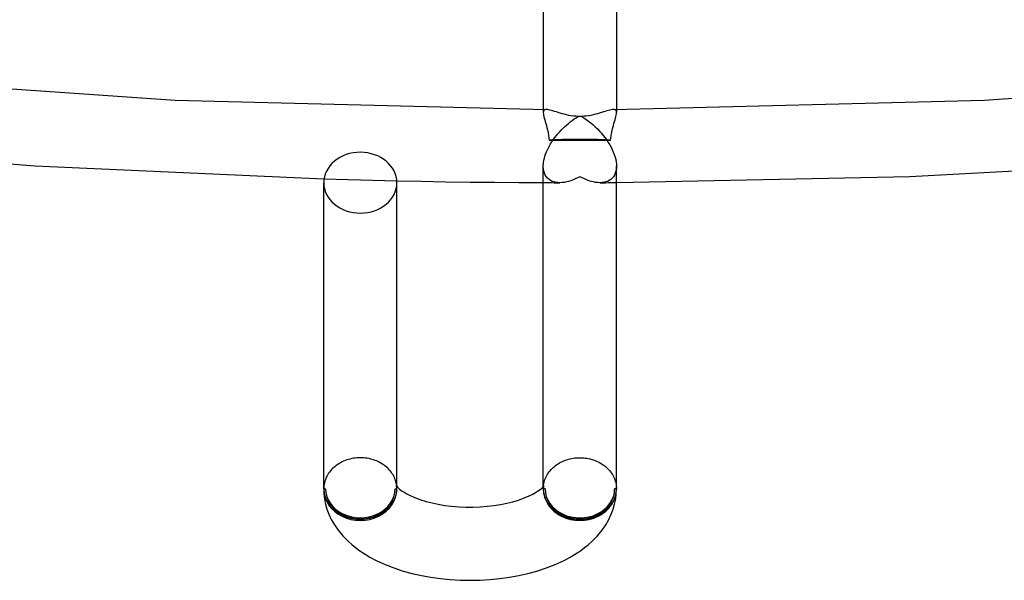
# Model space of a CAD drawing. Header units: millimetres. Extents: x -247 to 247, y -141 to 230.
# Tile 7 of 99: x -31 to 23, y -141 to -110. Entities that reach past the tile are written whole.
import ezdxf

# ---------------------------------------------------------------- set-up
doc = ezdxf.new("R2010")
doc.units = ezdxf.units.MM
doc.layers.add('HIDDEN', color=7, linetype='Continuous')
doc.layers.add('THICK', color=7, linetype='Continuous')

msp = doc.modelspace()

# ---------------------------------------------------------------- linework, layer by layer
at = {"layer": 'HIDDEN'}
for p, q in [((-2, -115.264), (-2, -115.436)), ((-1.996, -115.382), (-2, -115.436)), ((-2, -115.436), (-1.996, -115.498)), ((-1.983, -115.339), (-1.996, -115.382)), ((-1.996, -115.498), (-1.985, -115.568)), ((-1.985, -115.568), (-1.968, -115.647)), ((-1.96, -115.305), (-1.983, -115.339)), ((-1.968, -115.647), (-1.946, -115.733)), ((-1.927, -115.282), (-1.96, -115.305)), ((-1.884, -115.269), (-1.927, -115.282)), ((-1.831, -115.264), (-1.884, -115.269)), ((1.884, -115.269), (1.831, -115.264)), ((1.927, -115.282), (1.884, -115.269)), ((1.96, -115.305), (1.927, -115.282)), ((1.946, -115.733), (1.968, -115.647)), ((1.982, -115.339), (1.96, -115.305)), ((1.968, -115.647), (1.985, -115.568)), ((1.996, -115.382), (1.982, -115.339)), ((1.985, -115.568), (1.996, -115.497)), ((2, -115.436), (1.996, -115.382)), ((1.996, -115.497), (2, -115.436)), ((2, -115.264), (2, -115.436)), ((-1.946, -115.733), (-1.92, -115.827)), ((-1.92, -115.827), (-1.892, -115.927)), ((-1.892, -115.927), (-1.861, -116.034)), ((-1.861, -116.034), (-1.829, -116.147)), ((-1.829, -116.147), (-1.798, -116.265)), ((1.798, -116.265), (1.829, -116.147)), ((1.829, -116.147), (1.861, -116.034)), ((1.861, -116.034), (1.891, -115.927)), ((1.891, -115.927), (1.92, -115.827)), ((1.92, -115.827), (1.946, -115.733)), ((-1.798, -116.265), (-1.783, -116.325)), ((-1.783, -116.325), (-1.768, -116.387)), ((-1.768, -116.387), (-1.754, -116.449)), ((-1.754, -116.449), (-1.741, -116.513)), ((-1.741, -116.513), (-1.728, -116.579)), ((-1.728, -116.579), (-1.717, -116.648)), ((-1.717, -116.648), (-1.706, -116.719)), ((-1.706, -116.719), (-1.696, -116.793)), ((1.695, -116.803), (1.704, -116.733)), ((1.704, -116.733), (1.714, -116.662)), ((1.714, -116.662), (1.726, -116.593)), ((1.726, -116.593), (1.739, -116.525)), ((1.739, -116.525), (1.752, -116.458)), ((1.752, -116.458), (1.767, -116.392)), ((1.767, -116.392), (1.782, -116.328)), ((1.782, -116.328), (1.798, -116.265)), ((-1.696, -116.793), (-1.688, -116.869)), ((-1.688, -116.869), (-1.681, -116.947)), ((-1.681, -116.947), (-1.118, -116.948)), ((-1.118, -116.948), (-0.557, -116.948)), ((-0.557, -116.948), (0, -116.948)), ((0, -116.948), (0.557, -116.948)), ((0.557, -116.948), (1.118, -116.948)), ((1.118, -116.948), (1.681, -116.947)), ((1.681, -116.947), (1.687, -116.875)), ((1.687, -116.875), (1.695, -116.803)), ((-1.993, -118.503), (-2, -118.365)), ((2, -118.365), (1.993, -118.503)), ((-1.971, -118.63), (-1.993, -118.503)), ((-1.936, -118.747), (-1.971, -118.63)), ((-1.889, -118.852), (-1.936, -118.747)), ((-1.83, -118.945), (-1.889, -118.852)), ((1.889, -118.852), (1.83, -118.945)), ((1.936, -118.747), (1.889, -118.852)), ((1.971, -118.63), (1.936, -118.747)), ((1.993, -118.503), (1.971, -118.63)), ((-13.985, -119.063), (-13.322, -119.082)), ((-13.322, -119.082), (-12.658, -119.1)), ((-12.658, -119.1), (-11.995, -119.117)), ((-11.995, -119.117), (-11.332, -119.134)), ((-11.332, -119.134), (-10.668, -119.149)), ((-10.668, -119.149), (-10.004, -119.163)), ((-2, -119.264), (-1.85, -119.264)), ((-1.85, -119.264), (-1.7, -119.265)), ((-1.761, -119.025), (-1.83, -118.945)), ((-1.683, -119.093), (-1.761, -119.025)), ((-1.7, -119.265), (-1.55, -119.265)), ((-1.598, -119.148), (-1.683, -119.093)), ((-1.506, -119.193), (-1.598, -119.148)), ((-1.55, -119.265), (-1.4, -119.266)), ((-1.409, -119.226), (-1.506, -119.193)), ((-1.306, -119.249), (-1.409, -119.226)), ((-1.4, -119.266), (-1.25, -119.266)), ((-1.2, -119.263), (-1.306, -119.249)), ((-1.25, -119.266), (-1.1, -119.267)), ((-1.09, -119.267), (-1.2, -119.263)), ((-0.976, -119.262), (-1.09, -119.267)), ((-0.858, -119.248), (-0.976, -119.262)), ((-0.739, -119.226), (-0.858, -119.248)), ((-0.618, -119.196), (-0.739, -119.226)), ((-0.496, -119.159), (-0.618, -119.196)), ((-0.373, -119.114), (-0.496, -119.159)), ((-0.249, -119.062), (-0.373, -119.114)), ((-0.124, -119.004), (-0.249, -119.062)), ((0, -118.938), (-0.124, -119.004)), ((0.124, -119.004), (0, -118.938)), ((0.249, -119.062), (0.124, -119.004)), ((0.373, -119.114), (0.249, -119.062)), ((0.496, -119.159), (0.373, -119.114)), ((0.618, -119.196), (0.496, -119.159)), ((0.739, -119.226), (0.618, -119.196)), ((0.858, -119.248), (0.739, -119.226)), ((0.976, -119.262), (0.858, -119.248)), ((1.09, -119.267), (0.976, -119.262)), ((1.2, -119.263), (1.09, -119.267)), ((1.1, -119.267), (1.25, -119.266)), ((1.306, -119.249), (1.2, -119.263)), ((1.25, -119.266), (1.4, -119.266)), ((1.409, -119.226), (1.306, -119.249)), ((1.4, -119.266), (1.55, -119.265)), ((1.506, -119.193), (1.409, -119.226)), ((1.598, -119.149), (1.506, -119.193)), ((1.55, -119.265), (1.7, -119.265)), ((1.683, -119.093), (1.598, -119.149)), ((1.761, -119.025), (1.683, -119.093)), ((1.7, -119.265), (1.85, -119.264)), ((1.83, -118.945), (1.761, -119.025)), ((1.85, -119.264), (2, -119.264)), ((-14, -136), (-13.9, -136)), ((-10.1, -136), (-10, -136)), ((-10.029, -135.839), (-10.033, -135.831)), ((-10.022, -135.858), (-10.029, -135.839)), ((-10.014, -135.886), (-10.022, -135.858)), ((-10.006, -135.921), (-10.014, -135.886)), ((-10.002, -135.959), (-10.006, -135.921)), ((-10, -136), (-10.002, -135.959)), ((-10, -136), (-10, -135.876)), ((-2, -136), (-2, -135.876)), ((-2, -135.978), (-1.999, -135.956)), ((-1.998, -135.958), (-2, -136)), ((-2, -136), (-2, -135.978)), ((-1.9, -136), (-2, -136)), ((-1.999, -135.934), (-1.997, -135.913)), ((-1.999, -135.956), (-1.999, -135.934)), ((-1.993, -135.918), (-1.998, -135.958)), ((-1.997, -135.913), (-1.996, -135.891)), ((-1.996, -135.891), (-1.994, -135.869)), ((-1.986, -135.883), (-1.993, -135.918)), ((-1.977, -135.856), (-1.986, -135.883)), ((-1.97, -135.837), (-1.977, -135.856)), ((-1.967, -135.832), (-1.97, -135.837)), ((2, -136), (1.9, -136))]:
    msp.add_line(p, q, dxfattribs=at)
for centre, major_axis, ratio, start_param, end_param in [((0, -117.003), (-2, 0), 0.05088, -1.570796, -0.572214), ((0, -117.003), (-2, 0), 0.05088, -2.569379, -1.570796), ((-12, -119.268), (2, 0), 0.830848, -3.141593, -1.570796), ((-12, -119.268), (2, 0), 0.830848, -1.570796, 0), ((-12, -136), (-2, 0), 0.830848, 0, 1.570796), ((-12, -136), (-2, 0), 0.866025, 0, 3.141593), ((-12, -136), (-1.9, 0), 0.830848, 0, 3.141593), ((-12, -136), (-1.9, 0), 0.866025, 0, 3.141593), ((-12, -136), (-2, 0), 0.830848, 1.570796, 3.141593), ((0, -136), (-2, 0), 0.866025, 0, 3.141593), ((0, -136), (-2, 0), 0.83517, 0, 1.570796), ((0, -136), (1.9, 0), 0.866025, -3.141593, 0), ((0, -136), (1.9, 0), 0.83517, -3.141593, 0), ((0, -136), (-2, 0), 0.83517, 1.570796, 3.141593)]:
    msp.add_ellipse(centre, major_axis=major_axis, ratio=ratio, start_param=start_param, end_param=end_param, dxfattribs=at)
at = {"layer": 'THICK'}
for p, q in [((-2, -108.709), (-2, -115.264)), ((2, -108.709), (2, -115.264)), ((-42.193, -113.375), (-22.11, -114.751)), ((22.11, -114.751), (42.193, -113.375)), ((-22.11, -114.751), (-1.832, -115.264)), ((1.832, -115.264), (22.11, -114.751)), ((-1.775, -115.268), (-1.831, -115.264)), ((-1.71, -115.279), (-1.775, -115.268)), ((-1.638, -115.295), (-1.71, -115.279)), ((-1.559, -115.316), (-1.638, -115.295)), ((-1.474, -115.341), (-1.559, -115.316)), ((-1.382, -115.37), (-1.474, -115.341)), ((-1.285, -115.401), (-1.382, -115.37)), ((-1.183, -115.433), (-1.285, -115.401)), ((-1.076, -115.466), (-1.183, -115.433)), ((-0.964, -115.499), (-1.076, -115.466)), ((-0.849, -115.53), (-0.964, -115.499)), ((-0.729, -115.56), (-0.849, -115.53)), ((-0.606, -115.586), (-0.729, -115.56)), ((-0.48, -115.609), (-0.606, -115.586)), ((-0.351, -115.627), (-0.48, -115.609)), ((-0.22, -115.64), (-0.351, -115.627)), ((-0.087, -115.647), (-0.22, -115.64)), ((-0.197, -115.714), (-0.087, -115.647)), ((0.219, -115.64), (0.087, -115.647)), ((0.087, -115.647), (0.217, -115.727)), ((0.35, -115.627), (0.219, -115.64)), ((0.479, -115.609), (0.35, -115.627)), ((0.606, -115.586), (0.479, -115.609)), ((0.729, -115.56), (0.606, -115.586)), ((0.849, -115.53), (0.729, -115.56)), ((0.964, -115.499), (0.849, -115.53)), ((1.076, -115.466), (0.964, -115.499)), ((1.183, -115.433), (1.076, -115.466)), ((1.285, -115.401), (1.183, -115.433)), ((1.382, -115.37), (1.285, -115.401)), ((1.473, -115.341), (1.382, -115.37)), ((1.559, -115.316), (1.473, -115.341)), ((1.638, -115.295), (1.559, -115.316)), ((1.71, -115.279), (1.638, -115.295)), ((1.774, -115.268), (1.71, -115.279)), ((1.831, -115.264), (1.774, -115.268)), ((-0.931, -116.3), (-0.832, -116.206)), ((-0.832, -116.206), (-0.731, -116.114)), ((-0.731, -116.114), (-0.627, -116.026)), ((-0.627, -116.026), (-0.522, -115.942)), ((-0.522, -115.942), (-0.415, -115.862)), ((-0.415, -115.862), (-0.307, -115.786)), ((-0.307, -115.786), (-0.197, -115.714)), ((0.217, -115.727), (0.346, -115.813)), ((0.346, -115.813), (0.472, -115.904)), ((0.472, -115.904), (0.597, -116.002)), ((0.597, -116.002), (0.72, -116.105)), ((0.72, -116.105), (0.839, -116.212)), ((0.839, -116.212), (0.956, -116.325)), ((-1.378, -116.813), (-1.296, -116.707)), ((-1.296, -116.707), (-1.21, -116.602)), ((-1.21, -116.602), (-1.12, -116.499)), ((-1.12, -116.499), (-1.027, -116.398)), ((-1.027, -116.398), (-0.931, -116.3)), ((0.956, -116.325), (1.068, -116.442)), ((1.068, -116.442), (1.176, -116.562)), ((1.176, -116.562), (1.279, -116.685)), ((1.279, -116.685), (1.376, -116.81)), ((-45.392, -117.093), (-29.766, -118.338)), ((-1.72, -117.359), (-1.661, -117.248)), ((-1.661, -117.248), (-1.597, -117.138)), ((-1.597, -117.138), (-1.529, -117.029)), ((-1.529, -117.029), (-1.456, -116.92)), ((-1.456, -116.92), (-1.378, -116.813)), ((1.376, -116.81), (1.467, -116.937)), ((1.467, -116.937), (1.552, -117.065)), ((1.552, -117.065), (1.631, -117.194)), ((1.631, -117.194), (1.703, -117.325)), ((-1.941, -117.93), (-1.909, -117.815)), ((-1.909, -117.815), (-1.87, -117.7)), ((-1.87, -117.7), (-1.825, -117.585)), ((-1.825, -117.585), (-1.775, -117.471)), ((-1.775, -117.471), (-1.72, -117.359)), ((1.703, -117.325), (1.769, -117.458)), ((1.769, -117.458), (1.828, -117.593)), ((1.828, -117.593), (1.88, -117.729)), ((1.88, -117.729), (1.924, -117.866)), ((-29.766, -118.338), (-13.985, -119.063)), ((-2, -118.331), (-1.999, -118.315)), ((-2, -118.348), (-2, -118.331)), ((-2, -118.365), (-2, -118.348)), ((-2, -135.876), (-2, -118.363)), ((-1.999, -118.315), (-1.998, -118.298)), ((-1.998, -118.281), (-1.997, -118.264)), ((-1.998, -118.298), (-1.998, -118.281)), ((-1.997, -118.264), (-1.986, -118.155)), ((-1.986, -118.155), (-1.967, -118.044)), ((-1.967, -118.044), (-1.941, -117.93)), ((1.924, -117.866), (1.958, -118.001)), ((1.958, -118.001), (1.983, -118.134)), ((1.983, -118.134), (1.997, -118.264)), ((1.997, -118.264), (1.998, -118.281)), ((1.998, -118.281), (1.998, -118.298)), ((1.998, -118.298), (1.999, -118.315)), ((1.999, -118.315), (2, -118.331)), ((2, -118.331), (2, -118.348)), ((2, -118.348), (2, -118.365)), ((2, -136), (2, -118.363)), ((18.026, -118.928), (33.955, -118.056)), ((-14, -136), (-14, -119.268)), ((-10.004, -119.163), (-8.67, -119.189)), ((-10, -135.876), (-10, -119.268)), ((-8.67, -119.189), (-7.337, -119.212)), ((-7.337, -119.212), (-6.003, -119.23)), ((-6.003, -119.23), (-4.668, -119.245)), ((-4.668, -119.245), (-3.334, -119.256)), ((-3.334, -119.256), (-2, -119.264)), ((2, -119.264), (18.026, -118.928)), ((-12.916, -134.491), (-13, -134.53)), ((-12.831, -134.456), (-12.916, -134.491)), ((-12.743, -134.424), (-12.831, -134.456)), ((-12.654, -134.396), (-12.743, -134.424)), ((-12.563, -134.371), (-12.654, -134.396)), ((-12.471, -134.35), (-12.563, -134.371)), ((-12.378, -134.332), (-12.471, -134.35)), ((-12.284, -134.319), (-12.378, -134.332)), ((-12.19, -134.309), (-12.284, -134.319)), ((-12.095, -134.303), (-12.19, -134.309)), ((-12, -134.301), (-12.095, -134.303)), ((-11.908, -134.303), (-12, -134.301)), ((-11.815, -134.308), (-11.908, -134.303)), ((-11.723, -134.317), (-11.815, -134.308)), ((-11.632, -134.33), (-11.723, -134.317)), ((-11.542, -134.346), (-11.632, -134.33)), ((-11.453, -134.365), (-11.542, -134.346)), ((-11.365, -134.388), (-11.453, -134.365)), ((-11.278, -134.415), (-11.365, -134.388)), ((-11.192, -134.445), (-11.278, -134.415)), ((-11.109, -134.478), (-11.192, -134.445)), ((-11.027, -134.515), (-11.109, -134.478)), ((-10.947, -134.554), (-11.027, -134.515)), ((-1.034, -134.541), (-0.955, -134.503)), ((-0.955, -134.503), (-0.875, -134.468)), ((-0.875, -134.468), (-0.792, -134.436)), ((-0.792, -134.436), (-0.708, -134.407)), ((-0.708, -134.407), (-0.623, -134.381)), ((-0.623, -134.381), (-0.537, -134.359)), ((-0.537, -134.359), (-0.449, -134.34)), ((-0.449, -134.34), (-0.361, -134.325)), ((-0.361, -134.325), (-0.271, -134.313)), ((-0.271, -134.313), (-0.181, -134.304)), ((-0.181, -134.304), (-0.091, -134.299)), ((-0.091, -134.299), (0, -134.297)), ((0, -134.297), (0.095, -134.299)), ((0.095, -134.299), (0.19, -134.305)), ((0.19, -134.305), (0.284, -134.315)), ((0.284, -134.315), (0.378, -134.329)), ((0.378, -134.329), (0.471, -134.346)), ((0.471, -134.346), (0.563, -134.367)), ((0.563, -134.367), (0.654, -134.392)), ((0.654, -134.392), (0.743, -134.42)), ((0.743, -134.42), (0.831, -134.452)), ((0.831, -134.452), (0.916, -134.488)), ((0.916, -134.488), (1, -134.526)), ((-13.629, -135.016), (-13.682, -135.083)), ((-13.572, -134.951), (-13.629, -135.016)), ((-13.512, -134.889), (-13.572, -134.951)), ((-13.448, -134.829), (-13.512, -134.889)), ((-13.38, -134.772), (-13.448, -134.829)), ((-13.31, -134.717), (-13.38, -134.772)), ((-13.236, -134.666), (-13.31, -134.717)), ((-13.16, -134.617), (-13.236, -134.666)), ((-13.081, -134.572), (-13.16, -134.617)), ((-13, -134.53), (-13.081, -134.572)), ((-10.87, -134.597), (-10.947, -134.554)), ((-10.795, -134.643), (-10.87, -134.597)), ((-10.722, -134.691), (-10.795, -134.643)), ((-10.653, -134.743), (-10.722, -134.691)), ((-10.586, -134.797), (-10.653, -134.743)), ((-10.522, -134.854), (-10.586, -134.797)), ((-10.461, -134.913), (-10.522, -134.854)), ((-10.404, -134.975), (-10.461, -134.913)), ((-10.35, -135.038), (-10.404, -134.975)), ((-10.3, -135.104), (-10.35, -135.038)), ((-1.678, -135.073), (-1.628, -135.009)), ((-1.628, -135.009), (-1.573, -134.947)), ((-1.573, -134.947), (-1.516, -134.888)), ((-1.516, -134.888), (-1.455, -134.83)), ((-1.455, -134.83), (-1.391, -134.775)), ((-1.391, -134.775), (-1.325, -134.723)), ((-1.325, -134.723), (-1.256, -134.673)), ((-1.256, -134.673), (-1.184, -134.627)), ((-1.184, -134.627), (-1.11, -134.582)), ((-1.11, -134.582), (-1.034, -134.541)), ((1, -134.526), (1.081, -134.569)), ((1.081, -134.569), (1.16, -134.614)), ((1.16, -134.614), (1.236, -134.663)), ((1.236, -134.663), (1.31, -134.714)), ((1.31, -134.714), (1.38, -134.769)), ((1.38, -134.769), (1.447, -134.826)), ((1.447, -134.826), (1.511, -134.886)), ((1.511, -134.886), (1.572, -134.949)), ((1.572, -134.949), (1.629, -135.013)), ((1.629, -135.013), (1.682, -135.08)), ((-13.919, -135.522), (-13.944, -135.6)), ((-13.89, -135.445), (-13.919, -135.522)), ((-13.857, -135.37), (-13.89, -135.445)), ((-13.819, -135.295), (-13.857, -135.37)), ((-13.778, -135.222), (-13.819, -135.295)), ((-13.732, -135.151), (-13.778, -135.222)), ((-13.682, -135.083), (-13.732, -135.151)), ((-10.253, -135.172), (-10.3, -135.104)), ((-10.21, -135.241), (-10.253, -135.172)), ((-10.171, -135.312), (-10.21, -135.241)), ((-10.135, -135.385), (-10.171, -135.312)), ((-10.104, -135.459), (-10.135, -135.385)), ((-10.076, -135.534), (-10.104, -135.459)), ((-10.053, -135.61), (-10.076, -135.534)), ((-1.955, -135.64), (-1.934, -135.565)), ((-1.934, -135.565), (-1.909, -135.491)), ((-1.909, -135.491), (-1.88, -135.417)), ((-1.88, -135.417), (-1.847, -135.345)), ((-1.847, -135.345), (-1.81, -135.275)), ((-1.81, -135.275), (-1.77, -135.206)), ((-1.77, -135.206), (-1.726, -135.138)), ((-1.726, -135.138), (-1.678, -135.073)), ((1.682, -135.08), (1.732, -135.149)), ((1.732, -135.149), (1.777, -135.22)), ((1.777, -135.22), (1.819, -135.293)), ((1.819, -135.293), (1.857, -135.368)), ((1.857, -135.368), (1.89, -135.444)), ((1.89, -135.444), (1.919, -135.521)), ((1.919, -135.521), (1.944, -135.599)), ((1.944, -135.599), (1.964, -135.678)), ((-13.998, -135.919), (-14, -136)), ((-14, -136), (-13.989, -136.276)), ((-13.991, -135.838), (-13.998, -135.919)), ((-13.98, -135.758), (-13.991, -135.838)), ((-13.964, -135.679), (-13.98, -135.758)), ((-13.944, -135.6), (-13.964, -135.679)), ((-10.034, -135.687), (-10.053, -135.61)), ((-10.019, -135.764), (-10.034, -135.687)), ((-10.033, -135.831), (-10.029, -135.838)), ((-10.029, -135.838), (-10.012, -135.861)), ((-10.009, -135.843), (-10.019, -135.764)), ((-10.012, -135.861), (-9.972, -135.907)), ((-10.002, -135.921), (-10.009, -135.843)), ((-10, -136), (-10.002, -135.921)), ((-9.972, -135.907), (-9.915, -135.963)), ((-9.915, -135.963), (-9.861, -136.01)), ((-9.861, -136.01), (-9.793, -136.064)), ((-9.793, -136.064), (-9.71, -136.123)), ((-9.71, -136.123), (-9.607, -136.189)), ((-2.42, -136.206), (-2.309, -136.135)), ((-2.309, -136.135), (-2.223, -136.075)), ((-2.223, -136.075), (-2.152, -136.021)), ((-2.152, -136.021), (-2.096, -135.973)), ((-2.096, -135.973), (-2.042, -135.921)), ((-2.042, -135.921), (-1.994, -135.869)), ((-1.994, -135.869), (-1.985, -135.792)), ((-1.994, -135.869), (-1.974, -135.842)), ((-1.985, -135.792), (-1.972, -135.716)), ((-1.974, -135.842), (-1.967, -135.832)), ((-1.972, -135.716), (-1.955, -135.64)), ((1.964, -135.678), (1.98, -135.758)), ((1.98, -135.758), (1.991, -135.838)), ((1.989, -136.276), (2, -136)), ((1.991, -135.838), (1.998, -135.919)), ((1.998, -135.919), (2, -136)), ((-13.989, -136.276), (-13.956, -136.553)), ((-13.956, -136.553), (-13.9, -136.831)), ((-9.607, -136.189), (-9.46, -136.274)), ((-9.46, -136.274), (-9.279, -136.366)), ((-9.279, -136.366), (-8.992, -136.491)), ((-8.992, -136.491), (-8.694, -136.599)), ((-8.694, -136.599), (-8.4, -136.689)), ((-3.663, -136.707), (-3.363, -136.618)), ((-3.363, -136.618), (-3.073, -136.516)), ((-3.073, -136.516), (-2.775, -136.391)), ((-2.775, -136.391), (-2.572, -136.291)), ((-2.572, -136.291), (-2.42, -136.206)), ((1.9, -136.831), (1.956, -136.553)), ((1.956, -136.553), (1.989, -136.276)), ((-13.9, -136.831), (-13.821, -137.108)), ((-13.821, -137.108), (-13.716, -137.391)), ((-8.4, -136.689), (-8.08, -136.771)), ((-8.08, -136.771), (-7.739, -136.843)), ((-7.739, -136.843), (-7.38, -136.903)), ((-7.38, -136.903), (-7.007, -136.949)), ((-7.007, -136.949), (-6.624, -136.98)), ((-6.624, -136.98), (-6.235, -136.997)), ((-6.235, -136.997), (-5.843, -136.999)), ((-5.843, -136.999), (-5.453, -136.985)), ((-5.453, -136.985), (-5.069, -136.956)), ((-5.069, -136.956), (-4.694, -136.913)), ((-4.694, -136.913), (-4.332, -136.856)), ((-4.332, -136.856), (-3.987, -136.787)), ((-3.987, -136.787), (-3.663, -136.707)), ((1.716, -137.391), (1.821, -137.108)), ((1.821, -137.108), (1.9, -136.831)), ((-13.716, -137.391), (-13.584, -137.672)), ((-13.584, -137.672), (-13.417, -137.965)), ((1.417, -137.965), (1.584, -137.672)), ((1.584, -137.672), (1.716, -137.391)), ((-13.417, -137.965), (-13.218, -138.253)), ((-13.218, -138.253), (-12.963, -138.564)), ((0.963, -138.564), (1.218, -138.253)), ((1.218, -138.253), (1.417, -137.965)), ((-12.963, -138.564), (-12.666, -138.867)), ((0.666, -138.867), (0.963, -138.564)), ((-12.666, -138.867), (-12.47, -139.042)), ((-12.47, -139.042), (-12.259, -139.214)), ((-12.259, -139.214), (-12.031, -139.381)), ((0.031, -139.381), (0.259, -139.214)), ((0.259, -139.214), (0.47, -139.042)), ((0.47, -139.042), (0.666, -138.867)), ((-12.031, -139.381), (-11.789, -139.543)), ((-11.789, -139.543), (-11.474, -139.731)), ((-11.474, -139.731), (-11.137, -139.91)), ((-0.863, -139.91), (-0.526, -139.731)), ((-0.526, -139.731), (-0.211, -139.543)), ((-0.211, -139.543), (0.031, -139.381)), ((-11.137, -139.91), (-10.643, -140.137)), ((-10.643, -140.137), (-10.115, -140.341)), ((-10.115, -140.341), (-9.649, -140.492)), ((-2.351, -140.492), (-1.885, -140.341)), ((-1.885, -140.341), (-1.357, -140.137)), ((-1.357, -140.137), (-0.863, -139.91)), ((-9.649, -140.492), (-9.164, -140.625)), ((-9.164, -140.625), (-8.662, -140.738)), ((-8.662, -140.738), (-8.147, -140.832)), ((-8.147, -140.832), (-7.62, -140.905)), ((-7.62, -140.905), (-7.085, -140.958)), ((-7.085, -140.958), (-6.544, -140.989)), ((-5.456, -140.989), (-4.915, -140.958)), ((-4.915, -140.958), (-4.38, -140.905)), ((-4.38, -140.905), (-3.853, -140.832)), ((-3.853, -140.832), (-3.338, -140.738)), ((-3.338, -140.738), (-2.836, -140.625)), ((-2.836, -140.625), (-2.351, -140.492)), ((-6.544, -140.989), (-6, -141)), ((-6, -141), (-5.456, -140.989))]:
    msp.add_line(p, q, dxfattribs=at)
for centre, major_axis, ratio, start_param, end_param in [((0, -116.687), (-2, 0), 0.520505, -1.570796, -1.527313), ((0, -116.687), (-2, 0), 0.520505, -1.61428, -1.570796), ((-12, -119.268), (2, 0), 0.830848, 1.570796, 3.141593), ((-12, -119.268), (2, 0), 0.830848, 0, 1.570796)]:
    msp.add_ellipse(centre, major_axis=major_axis, ratio=ratio, start_param=start_param, end_param=end_param, dxfattribs=at)

doc.saveas('drawing.dxf')
